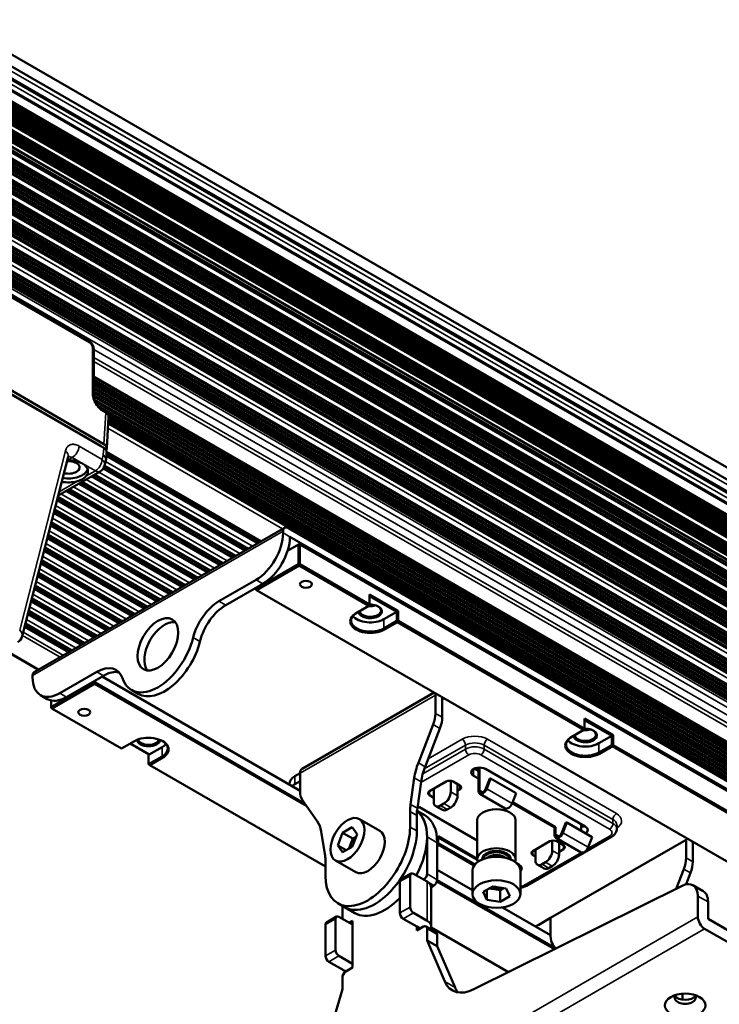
# Model space of a CAD drawing. Header units: millimetres. Extents: x 75 to 4764, y 75 to 3163.
# Tile 28 of 198: x 766 to 913, y 804 to 1010. Entities that reach past the tile are written whole.
import ezdxf

# ---------------------------------------------------------------- set-up
doc = ezdxf.new("R2010")
doc.units = ezdxf.units.MM
doc.header["$LTSCALE"] = 15
doc.layers.add('Visible (ISO)', color=7, linetype='Continuous', lineweight=50)
doc.layers.add('Visible Narrow (ISO)', color=7, linetype='Continuous', lineweight=35)

msp = doc.modelspace()

# ---------------------------------------------------------------- linework, layer by layer
at = {"layer": 'Visible (ISO)'}
for p, q in [((959.868, 889.953), (249.933, 1299.835)), ((250.748, 1296.836), (959.269, 887.771)), ((249.028, 1295.265), (957.549, 886.201)), ((250.748, 1294.06), (959.269, 884.995)), ((250.166, 1289.837), (958.687, 880.772)), ((958.79, 880.138), (250.269, 1289.203)), ((249.34, 1285.946), (955.649, 878.158)), ((957.441, 875.04), (249.271, 1283.902)), ((957.969, 875.274), (249.448, 1284.339)), ((958.324, 876.158), (249.803, 1285.223)), ((249.201, 1282.172), (956.002, 874.1)), ((956.44, 874.462), (249.227, 1282.772)), ((956.805, 874.673), (249.243, 1283.183)), ((957.076, 874.829), (249.255, 1283.49)), ((249.088, 1279.803), (959.404, 869.702)), ((249.358, 1280.928), (957.879, 871.863)), ((249.461, 1280.128), (957.982, 871.063)), ((248.831, 1275.49), (959.041, 865.45)), ((248.545, 1271.62), (958.63, 861.653)), ((248.191, 1267.548), (958.015, 857.731)), ((957.125, 853.682), (247.755, 1263.237)), ((956.151, 849.084), (247.141, 1258.431)), ((420.081, 1151.128), (780.769, 942.885)), ((784.045, 921.221), (416.085, 1133.663)), ((783.338, 920.813), (415.378, 1133.254)), ((416.085, 1132.818), (783.995, 920.404)), ((781.952, 940.809), (781.952, 931.396)), ((950.41, 838.097), (781.952, 935.356)), ((783.501, 928.633), (784.231, 928.211)), ((784.629, 920.365), (785.022, 926.856)), ((784.58, 919.548), (784.489, 918.049)), ((784.576, 919.491), (816.827, 900.871)), ((776.54, 918.545), (766.974, 881.057)), ((784.431, 917.675), (784.193, 916.745)), ((783.256, 915.508), (774.471, 910.436)), ((784.177, 916.685), (814.196, 899.353)), ((779.474, 913.325), (808.935, 896.315)), ((782.105, 914.843), (811.566, 897.834)), ((776.844, 911.806), (806.305, 894.797)), ((774.405, 910.177), (803.675, 893.278)), ((773.729, 907.53), (801.044, 891.759)), ((821.781, 903.732), (769.455, 873.521)), ((773.053, 904.882), (798.414, 890.241)), ((821.47, 902.637), (821.47, 903.045)), ((822.531, 903.657), (948.749, 830.785)), ((772.378, 902.235), (795.783, 888.722)), ((948.749, 829.152), (822.884, 901.82)), ((771.702, 899.588), (793.153, 887.203)), ((822.412, 898.935), (824.687, 900.248)), ((824.687, 900.248), (824.829, 900.33)), ((824.687, 896.084), (824.687, 900.248)), ((824.829, 900.33), (824.97, 900.248)), ((824.97, 900.248), (949.845, 828.152)), ((824.97, 896.084), (824.97, 900.248)), ((771.027, 896.94), (790.522, 885.685)), ((824.687, 896.084), (815.778, 890.94)), ((824.829, 895.839), (815.919, 890.695)), ((824.687, 896.084), (824.829, 896.003)), ((824.829, 896.003), (824.97, 896.084)), ((824.829, 895.839), (824.829, 896.003)), ((839.395, 887.429), (824.829, 895.839)), ((839.537, 887.674), (824.97, 896.084)), ((770.351, 894.293), (787.892, 884.166)), ((808.055, 888.359), (815.813, 892.839)), ((769.676, 891.646), (785.262, 882.647)), ((809.469, 887.543), (817.227, 892.022)), ((815.778, 891.185), (815.778, 890.94)), ((815.778, 890.777), (815.778, 890.94)), ((815.919, 890.695), (815.778, 890.777)), ((815.919, 890.695), (940.794, 818.599)), ((769, 888.998), (782.631, 881.129)), ((839.537, 887.674), (839.537, 889.765)), ((839.537, 889.765), (845.476, 886.335)), ((839.537, 889.438), (845.194, 886.172)), ((836.708, 885.878), (839.395, 887.429)), ((839.537, 887.511), (839.395, 887.429)), ((839.537, 887.674), (839.537, 887.511)), ((768.325, 886.351), (780.001, 879.61)), ((842.507, 884.621), (845.194, 886.172)), ((845.194, 886.172), (845.476, 886.335)), ((845.194, 886.172), (845.194, 884.245)), ((845.476, 886.335), (845.476, 884.245)), ((767.649, 883.704), (777.37, 878.091)), ((845.194, 884.245), (842.507, 882.694)), ((845.335, 884), (842.648, 882.449)), ((845.194, 884.245), (845.335, 884.163)), ((845.335, 884.163), (845.476, 884.245)), ((845.335, 884), (845.335, 884.163)), ((884.297, 861.506), (845.335, 884)), ((884.438, 861.751), (845.476, 884.245)), ((763.226, 878.197), (770.389, 874.061)), ((769.144, 872.835), (769.144, 872.426)), ((774.801, 869.16), (782.56, 873.64)), ((776.215, 868.344), (783.974, 872.823)), ((783.675, 872.651), (825.006, 848.789)), ((781.907, 871.385), (772.998, 866.241)), ((782.049, 871.14), (773.139, 865.996)), ((781.907, 871.63), (781.907, 871.385)), ((781.907, 871.385), (782.049, 871.304)), ((782.19, 871.385), (782.049, 871.304)), ((782.049, 871.304), (782.049, 871.14)), ((826.404, 845.532), (782.049, 871.14)), ((782.19, 871.794), (782.19, 871.385)), ((826.018, 846.081), (782.19, 871.385)), ((770.801, 868.764), (772.215, 867.948)), ((789.807, 869.84), (791.221, 869.024)), ((825.42, 853.338), (853.022, 869.274)), ((853.29, 868.752), (853.29, 864.946)), ((854.704, 868.303), (854.704, 867.936)), ((855.022, 868.119), (854.704, 867.936)), ((772.998, 867.646), (772.998, 866.241)), ((772.998, 866.241), (772.998, 866.078)), ((772.998, 866.078), (773.139, 865.996)), ((854.704, 867.936), (854.704, 864.13)), ((773.139, 865.996), (787.706, 857.587)), ((849.71, 854.621), (852.817, 862.633)), ((884.438, 861.751), (884.438, 863.841)), ((884.438, 863.841), (890.378, 860.412)), ((884.438, 863.514), (890.095, 860.248)), ((851.124, 853.804), (854.231, 861.817)), ((881.61, 859.954), (884.297, 861.506)), ((884.438, 861.587), (884.297, 861.506)), ((884.438, 861.751), (884.438, 861.587)), ((887.408, 858.697), (890.095, 860.248)), ((890.095, 860.248), (890.378, 860.412)), ((890.095, 860.248), (890.095, 858.321)), ((890.378, 860.412), (890.378, 858.321)), ((787.706, 857.587), (790.393, 859.138)), ((793.504, 856.329), (789.516, 858.632)), ((793.504, 856.329), (796.191, 857.88)), ((890.095, 858.321), (887.408, 856.77)), ((890.236, 858.076), (887.549, 856.525)), ((890.095, 858.321), (890.236, 858.24)), ((890.236, 858.24), (890.378, 858.321)), ((890.236, 858.076), (890.236, 858.24)), ((929.198, 835.582), (890.236, 858.076)), ((929.481, 835.745), (890.378, 858.321)), ((793.363, 854.321), (793.363, 856.411)), ((796.191, 855.954), (793.363, 854.321)), ((793.363, 854.321), (793.645, 854.157)), ((796.332, 855.709), (793.645, 854.157)), ((793.645, 854.157), (830.309, 832.99)), ((825.006, 852.422), (823.945, 851.81)), ((825.006, 852.422), (825.006, 848.616)), ((862.27, 851.32), (861.245, 851.912)), ((862.27, 852.953), (861.434, 853.435)), ((862.27, 853.629), (862.27, 848.748)), ((862.482, 848.87), (862.482, 853.637)), ((863.72, 853.341), (884.579, 841.297)), ((822.773, 850.078), (822.773, 850.177)), ((825.006, 850.789), (823.945, 850.177)), ((848.871, 851.474), (848.094, 845.937)), ((850.285, 850.657), (849.508, 845.121)), ((852.017, 848.666), (855.553, 850.708)), ((856.472, 850.863), (856.472, 848.544)), ((856.967, 850.708), (858.381, 849.891)), ((857.886, 850.177), (857.886, 847.727)), ((864.629, 851.356), (863.802, 849.224)), ((863.985, 849.208), (864.813, 851.34)), ((864.813, 851.34), (864.629, 851.356)), ((870.116, 848.278), (864.813, 851.34)), ((852.936, 847.319), (852.017, 847.85)), ((852.936, 848.952), (852.724, 849.075)), ((852.936, 849.197), (852.936, 846.503)), ((858.381, 849.075), (857.886, 848.789)), ((867.843, 845.091), (862.539, 848.153)), ((869.289, 846.146), (870.116, 848.278)), ((825.479, 846.849), (828.586, 842.425)), ((853.351, 845.587), (854.765, 844.771)), ((854.351, 845.686), (855.058, 846.094)), ((869.308, 846.195), (878.18, 841.073)), ((869.386, 846.395), (878.392, 841.195)), ((847.987, 841.195), (847.987, 844.457)), ((849.401, 840.379), (849.401, 843.641)), ((851.055, 843.652), (849.445, 844.581)), ((849.931, 845.38), (862.018, 838.402)), ((856.472, 845.278), (855.765, 844.87)), ((837.405, 842.872), (841.648, 840.422)), ((862.018, 834.459), (862.018, 842.624)), ((870.018, 834.459), (870.018, 842.624)), ((880.539, 842.171), (879.712, 840.038)), ((879.895, 840.022), (880.723, 842.154)), ((880.723, 842.154), (880.539, 842.171)), ((886.026, 839.092), (880.723, 842.154)), ((883.695, 840.438), (883.695, 841.808)), ((891.169, 841.653), (891.169, 840.836)), ((830.201, 835.607), (829.425, 840.247)), ((832.883, 837.374), (833.903, 840.005)), ((835.907, 841.161), (833.903, 840.005)), ((833.903, 840.005), (836.025, 838.78)), ((835.907, 841.161), (836.927, 839.709)), ((836.927, 839.709), (835.907, 837.079)), ((853.856, 839.277), (862.018, 834.564)), ((853.856, 837.766), (853.856, 839.277)), ((878.18, 841.073), (878.392, 841.195)), ((878.18, 839.562), (878.18, 841.073)), ((878.392, 839.685), (878.392, 841.195)), ((833.903, 835.922), (832.883, 837.374)), ((832.883, 837.374), (834.651, 836.354)), ((835.63, 837.762), (835.39, 837.143)), ((836.025, 838.78), (835.63, 837.762)), ((836.723, 839.183), (836.025, 838.78)), ((851.522, 831.428), (851.522, 839.154)), ((853.643, 830.203), (853.643, 837.929)), ((853.84, 837.56), (861.398, 833.196)), ((853.856, 839.032), (862.026, 834.315)), ((872.267, 828.927), (890.156, 839.256)), ((873.655, 836.174), (877.19, 838.215)), ((877.332, 822.212), (905.616, 838.542)), ((877.685, 838.371), (877.685, 836.296)), ((883.753, 835.905), (878.449, 838.967)), ((878.604, 838.215), (880.019, 837.399)), ((879.099, 837.929), (879.099, 835.48)), ((879.311, 837.807), (879.099, 837.684)), ((885.199, 836.96), (886.026, 839.092)), ((905.616, 838.542), (905.934, 838.725)), ((905.616, 838.542), (905.616, 834.736)), ((907.03, 837.725), (907.03, 833.919)), ((835.907, 837.079), (833.903, 835.922)), ((835.39, 837.143), (835.208, 836.675)), ((874.15, 835.072), (873.655, 835.357)), ((874.15, 836.46), (874.15, 834.255)), ((880.019, 836.582), (879.099, 836.051)), ((830.309, 834.251), (830.309, 830.989)), ((832.405, 834.212), (836.648, 831.762)), ((870.186, 833.686), (870.791, 833.337)), ((874.564, 833.34), (875.978, 832.523)), ((875.564, 833.439), (876.271, 833.847)), ((848.194, 831.478), (846.072, 830.253)), ((851.522, 829.795), (848.694, 831.428)), ((853.643, 832.255), (861.018, 827.997)), ((861.018, 827.192), (861.018, 832.091)), ((871.018, 827.192), (871.018, 832.091)), ((877.685, 833.03), (876.978, 832.622)), ((903.553, 828.323), (905.143, 832.423)), ((905.64, 829.241), (906.557, 831.606)), ((845.865, 823.263), (845.865, 829.795)), ((847.987, 831.02), (847.987, 824.488)), ((852.396, 828.667), (852.936, 828.979)), ((878.126, 815.67), (853.583, 829.84)), ((878.344, 815.871), (853.641, 830.133)), ((907.055, 829.059), (909.176, 827.835)), ((852.401, 828.57), (852.401, 820.406)), ((904.799, 828.943), (861.325, 807.31)), ((865.252, 828.791), (863.248, 827.635)), ((863.995, 826.025), (863.248, 827.635)), ((863.995, 826.025), (863.995, 828.066)), ((864.553, 828.388), (865.049, 828.311)), ((865.049, 828.311), (865.705, 828.21)), ((865.252, 828.791), (868.04, 828.36)), ((865.705, 828.21), (866.784, 828.043)), ((867.482, 828.446), (866.784, 828.043)), ((866.784, 825.593), (866.784, 828.043)), ((868.04, 828.36), (868.787, 826.75)), ((834.312, 824.45), (832.898, 825.267)), ((866.784, 825.593), (863.995, 826.025)), ((868.787, 826.75), (866.784, 825.593)), ((908.091, 822.416), (908.091, 826.771)), ((910.212, 822.008), (910.212, 825.546)), ((833.844, 824.72), (833.844, 822.039)), ((836.433, 823.226), (834.312, 824.45)), ((848.694, 823.263), (851.522, 821.63)), ((867.256, 824.396), (877.332, 818.578)), ((830.309, 814.282), (830.309, 820.814)), ((832.637, 822.496), (830.516, 821.272)), ((832.43, 822.039), (832.43, 815.507)), ((835.966, 820.814), (833.137, 822.447)), ((835.259, 821.222), (835.966, 821.63)), ((835.966, 821.63), (835.966, 820.814)), ((835.966, 820.814), (835.966, 812.649)), ((849.401, 820.406), (846.572, 822.039)), ((874.857, 820.783), (877.332, 822.212)), ((877.332, 822.212), (877.332, 818.406)), ((952.638, 797.513), (910.212, 822.008)), ((850.815, 820.406), (849.401, 819.589)), ((849.401, 819.589), (849.401, 820.406)), ((849.401, 820.406), (850.108, 819.997)), ((853.436, 819.23), (851.315, 820.455)), ((851.522, 817.517), (851.522, 819.997)), ((852.387, 820.242), (868.555, 810.908)), ((853.643, 816.292), (853.643, 818.773)), ((953.346, 794.655), (909.505, 819.966)), ((855.247, 808.914), (851.522, 817.517)), ((853.643, 816.292), (851.522, 817.517)), ((877.805, 816.639), (878.392, 815.803)), ((857.369, 807.689), (853.643, 816.292)), ((833.844, 811.424), (831.016, 813.057)), ((835.966, 812.649), (833.137, 814.282)), ((835.966, 812.649), (835.966, 811.832)), ((835.966, 811.832), (834.552, 811.016)), ((833.844, 809.791), (833.844, 807.311)), ((833.844, 807.311), (830.119, 794.407)), ((904.858, 805.137), (904.858, 806.373))]:
    msp.add_line(p, q, dxfattribs=at)
for centre, start, end in [((782.493, 918.17), 345.68471, 356.53871), ((782.256, 917.24), 300, 345.68471), ((765.036, 881.551), 300, 345.68471)]:
    msp.add_arc(centre, 2, start, end, dxfattribs=at)
for centre, major_axis, ratio, start_param, end_param in [((780.952, 940.809), (1, 0), 0.5363736, 6.2831804, 6.283193), ((782.579, 919.588), (2.002, 0), 0.5766475, 6.2483212, 7.0679745), ((782.628, 920.405), (2.002, 0), 0.5766475, 5.8867242, 7.0679745), ((776.71, 916.322), (2.25, 0), 0.5773503, 4.2358472, 8.0379703), ((776.71, 915.506), (-4, 0), 0.5773503, 3.9270858, 4.7829431), ((776.71, 916.322), (3.983, 0), 0.5773503, 4.3818568, 6.1172429), ((776.71, 915.506), (4, 0), 0.5773503, 5.8173635, 7.0686784), ((776.71, 916.322), (3.982, 0), 0.5773503, 0.0799839, 0.0799997), ((776.71, 915.506), (4, 0), 0.5773503, 4.3299764, 5.1782108), ((822.531, 902.433), (-0.75, 1.299), 0.5773503, 5.4977871, 7.0685835), ((815.813, 899.371), (4, 6.928), 0.5773503, 3.9269908, 5.4977871), ((817.227, 898.554), (-4, -6.928), 0.5773503, 0.7853982, 2.3561945), ((808.055, 881.827), (4, 6.928), 0.5773503, 0.7853982, 2.0349059), ((809.469, 881.011), (-4, -6.928), 0.5773503, 3.9269908, 5.1764986), ((839.678, 886.254), (-2.45, 0), 0.5773503, 0.0520138, 4.7701441), ((839.678, 886.417), (-2.25, 0), 0.5773503, 0.0908999, 3.8834791), ((839.678, 888.654), (2.25, 0), 0.5773503, 4.5429942, 5.2204026), ((839.678, 888.654), (2.25, 0), 0.5773503, 4.5429942, 5.2204026), ((839.678, 884.163), (-4.2, 0), 0.5773503, 5.4977871, 8.6393798), ((839.678, 884.327), (-4, 0), 0.5773503, 5.4977871, 8.6393798), ((839.678, 886.254), (4, 0), 0.5773503, 3.5719471, 5.4977871), ((796.721, 878.55), (-3, -5.196), 0.5773503, 3.3795338, 6.0452442), ((795.307, 879.367), (-5.5, -9.526), 0.5773503, 5.8190757, 8.3180912), ((796.721, 878.55), (-5.5, -9.526), 0.5773503, 0, 2.0349059), ((782.56, 867.108), (4, 6.928), 0.5773503, 5.8190757, 7.0685835), ((770.205, 872.222), (-0.75, 1.299), 0.5773503, 0, 0.7853982), ((774.801, 875.692), (-4, -6.928), 0.5773503, 5.4977871, 7.0685835), ((783.974, 866.291), (4, 6.928), 0.5773503, 0.1777106, 0.7853982), ((776.215, 874.876), (-4, -6.928), 0.5773503, 0, 0.7853982), ((854.704, 867.936), (-1, 1.732), 0.5773503, 0.5584551, 0.7853982), ((849.754, 862.905), (2.5, 4.33), 0.5773503, 4.9745088, 5.4977871), ((851.169, 862.089), (-2.5, -4.33), 0.5773503, 1.8329162, 2.3561945), ((793.363, 857.423), (4.2, 0), 0.5773503, 5.4977871, 8.6393798), ((884.579, 858.24), (-4.2, 0), 0.5773503, 5.4977871, 8.6393798), ((884.579, 858.403), (-4, 0), 0.5773503, 5.4977871, 8.6393798), ((884.579, 860.33), (-2.45, 0), 0.5773503, 0.0520138, 4.7701441), ((884.579, 860.493), (-2.25, 0), 0.5773503, 0.0908999, 3.8834791), ((884.579, 862.73), (2.25, 0), 0.5773503, 4.5429942, 5.2204026), ((884.579, 862.73), (2.25, 0), 0.5773503, 4.5429942, 5.2204026), ((793.363, 859.513), (-2.45, 0), 0.5773503, 0.0829422, 3.0586504), ((793.363, 859.677), (-2.25, 0), 0.5773503, 0.151894, 2.9896986), ((793.363, 857.587), (4, 0), 0.5773503, 5.4977871, 7.0438859), ((793.363, 859.513), (4, 0), 0.5773503, 5.4977871, 5.8528308), ((884.579, 860.33), (4, 0), 0.5773503, 3.5719471, 5.4977871), ((855.835, 854.077), (5, 8.66), 0.5773503, 1.8329162, 2.1816616), ((857.249, 853.26), (-5, -8.66), 0.5773503, 4.9745088, 5.3232542), ((862.482, 852.626), (-1.75, 0), 0.5773503, 3.9269908, 7.0685835), ((826.773, 850.177), (-4, 0), 0.5773503, 5.4977871, 6.2831853), ((826.42, 851.606), (-1, 1.732), 0.5773503, 0, 0.7853982), ((862.482, 852.014), (-2, 0), 0.5773503, 4.8186549, 4.9741884), ((826.773, 848.544), (-4, 0), 0.5773503, 5.4977871, 5.7375785), ((856.26, 850.299), (1, 0), 0.5773503, 0.7853982, 2.3561945), ((857.674, 849.483), (1, 0), 0.5773503, 5.4977871, 7.0685835), ((828.541, 850.658), (-2.5, -4.33), 0.5773503, 5.4977871, 6.0210655), ((852.724, 848.258), (-1, 0), 0.5773503, 5.4977871, 7.0685835), ((855.058, 847.727), (1, 1.732), 0.5773503, 3.9269908, 5.4977871), ((856.472, 846.911), (-1, -1.732), 0.5773503, 0.7853982, 2.3561945), ((863.189, 849.279), (-0.65, -1.126), 0.5773503, 5.4977871, 8.115781), ((863.189, 849.279), (-0.5, -0.866), 0.5773503, 5.4977871, 8.115781), ((855.058, 848.54), (5, 8.66), 0.5773503, 2.1816616, 2.3561945), ((848.694, 844.665), (1.75, 0), 0.5773503, 0.7853982, 1.0481823), ((854.351, 847.319), (-1, -1.732), 0.5773503, 5.4977871, 7.0685835), ((868.493, 846.217), (-0.65, -1.126), 0.5773503, 0, 1.8325957), ((842.683, 834.051), (6.25, 10.825), 0.5773503, 4.7711297, 6.1982768), ((856.472, 847.723), (-5, -8.66), 0.5773503, 5.3232542, 5.4977871), ((842.683, 834.051), (6.25, 10.825), 0.5773503, 5.4977871, 6.1982768), ((844.805, 832.826), (6.25, 10.825), 0.5773503, 5.4977871, 6.2831853), ((855.765, 846.503), (-1, -1.732), 0.5773503, 0, 0.7853982), ((866.018, 842.624), (-4, 0), 0.5773503, 3.1415927, 6.2831853), ((822.461, 834.808), (5, 8.66), 0.5773503, 5.6723201, 6.0210655), ((883.342, 842.216), (-1.75, 0), 0.5773503, 1.7742271, 2.2128469), ((839.148, 836.092), (-6.25, -10.825), 0.5773503, 5.4977871, 8.6393798), ((840.562, 835.276), (-6.25, -10.825), 0.5773503, 0, 2.3561945), ((840.562, 835.276), (-6.25, -10.825), 0.5773503, 0, 2.3561945), ((839.148, 836.092), (2.5, 4.33), 0.5773503, 3.1415927, 6.2831853), ((879.099, 840.093), (-0.65, -1.126), 0.5773503, 5.4977871, 8.115781), ((879.099, 840.093), (-0.5, -0.866), 0.5773503, 5.4977871, 8.115781), ((883.342, 840.583), (1.75, 0), 0.5773503, 5.5391318, 7.0685835), ((837.026, 837.317), (1.25, 2.165), 0.5773503, 0.9674083, 1.6963511), ((837.451, 837.072), (-1.25, -2.165), 0.5773503, 4.7562423, 5.0421884), ((852.936, 837.235), (0.65, 1.126), 0.5773503, 4.8046272, 5.4977871), ((877.897, 837.807), (1, 0), 0.5773503, 0.7853982, 2.3561945), ((879.311, 836.99), (1, 0), 0.5773503, 5.4977871, 7.0685835), ((905.616, 838.542), (-1, 1.732), 0.5773503, 3.9269908, 4.1539339), ((823.238, 830.169), (-5, -8.66), 0.5773503, 2.3561945, 2.5307274), ((837.026, 837.317), (1.25, 2.165), 0.5773503, 1.9688404, 2.1548365), ((866.018, 834.459), (-4, 0), 0.5773503, 2.9009325, 6.5238454), ((866.018, 834.459), (-3, 0), 0.5773503, 3.108263, 6.3165149), ((866.018, 834.288), (-3, 0), 0.5773503, 3.2087392, 6.2160387), ((866.018, 834.185), (3, 0), 0.5773503, 0.1311031, 3.0104895), ((866.018, 833.932), (2.463, 0), 0.5773503, 0.5927772, 2.5488154), ((866.018, 834.749), (2.463, 0), 0.5773503, 0.6241277, 2.5174649), ((874.362, 835.766), (-1, 0), 0.5773503, 5.4977871, 7.0685835), ((876.271, 835.48), (1, 1.732), 0.5773503, 3.9269908, 5.4977871), ((877.685, 834.663), (-1, -1.732), 0.5773503, 0.7853982, 2.3561945), ((884.403, 837.031), (-0.65, -1.126), 0.5773503, 0, 1.8325957), ((866.018, 832.091), (-5, 0), 0.5773503, 3.1415927, 6.2831853), ((866.018, 835.002), (-3, 0), 0.5773503, 0.1573132, 0.2077303), ((866.018, 835.002), (3, 0), 0.5773503, 6.0754551, 6.1258722), ((869.553, 834.255), (-1.75, 0), 0.5773503, 2.1269384, 2.2128469), ((869.553, 832.622), (1.75, 0), 0.5773503, 5.70387, 7.0685835), ((875.564, 835.072), (-1, -1.732), 0.5773503, 5.4977871, 7.0685835), ((902.08, 832.695), (2.5, 4.33), 0.5773503, 4.9745088, 5.4977871), ((903.494, 831.878), (-2.5, -4.33), 0.5773503, 1.8329162, 2.3561945), ((848.694, 830.612), (-0.5, 0.866), 0.5773503, 5.4977871, 7.0685835), ((850.815, 831.02), (0.5, 0.866), 0.5773503, 3.9269908, 5.4977871), ((876.978, 834.255), (-1, -1.732), 0.5773503, 0, 0.7853982), ((846.572, 829.387), (-0.5, 0.866), 0.5773503, 0, 0.7853982), ((849.401, 828.57), (3, 0), 0.5773503, 0, 0.7853982), ((852.936, 829.795), (-0.5, -0.866), 0.5773503, 0.7853982, 2.3561945), ((904.555, 824.729), (2.5, 4.33), 0.5773503, 5.4977871, 6.9996322), ((866.018, 829.642), (-2.5, 0), 0.5773503, 0.9867561, 1.1727523), ((866.018, 830.132), (2.5, 0), 0.5773503, 4.3825896, 4.6685357), ((866.018, 829.642), (-2.5, 0), 0.5773503, 1.4452416, 2.1741843), ((906.676, 823.505), (2.5, 4.33), 0.5773503, 5.4977871, 6.2831853), ((842.683, 834.051), (-6.25, -10.825), 0.5773503, 0, 1.1536661), ((846.572, 822.855), (-0.5, 0.866), 0.5773503, 0.7853982, 2.3561945), ((848.694, 824.08), (0.5, -0.866), 0.5773503, 3.9269908, 5.4977871), ((831.016, 820.406), (-0.5, 0.866), 0.5773503, 0, 0.7853982), ((833.137, 821.63), (-0.5, 0.866), 0.5773503, 5.4977871, 7.0685835), ((849.401, 820.406), (3, 0), 0.5773503, 5.9886698, 7.0685835), ((872.028, 822.416), (4, 0), 0.5773503, 5.2579957, 5.4977871), ((909.505, 821.599), (1, -1.732), 0.5773503, 3.9269908, 5.4977871), ((850.815, 819.589), (0.5, 0.866), 0.5773503, 5.4977871, 7.0685835), ((852.936, 818.364), (0.5, 0.866), 0.5773503, 5.4977871, 6.2831853), ((880.867, 820.447), (-2.5, -4.33), 0.5773503, 5.4977871, 6.0210655), ((833.137, 815.098), (0.5, -0.866), 0.5773503, 3.9269908, 5.4977871), ((831.016, 813.874), (-0.5, 0.866), 0.5773503, 0.7853982, 2.3561945), ((835.966, 812.649), (3, 0), 0.5773503, 3.9269908, 4.2668277), ((834.552, 810.199), (-0.5, -0.866), 0.5773503, 3.9269908, 5.4977871), ((861.813, 815.737), (-5, -8.66), 0.5773503, 5.8782935, 6.9996322), ((863.934, 814.512), (-5, -8.66), 0.5773503, 5.8782935, 6.0694292), ((905.439, 805.576), (2.25, 0), 0.5773503, 2.737878, 6.6869), ((905.439, 806.392), (-2.25, 0), 0.5773503, 0.3196873, 2.8219054)]:
    msp.add_ellipse(centre, major_axis=major_axis, ratio=ratio, start_param=start_param, end_param=end_param, dxfattribs=at)
for centre, major_axis in [((826.243, 891.92), (-1.25, 0)), ((795.307, 879.367), (3, 5.196)), ((779.928, 865.18), (1.25, 0)), ((834.905, 838.542), (2.5, 4.33)), ((866.018, 827.192), (-5, 0)), ((905.439, 803.943), (-4.25, 0))]:
    msp.add_ellipse(centre, major_axis=major_axis, ratio=0.5773503, dxfattribs=at)
for points, knots in [([(780.769, 942.885), (780.954, 942.779), (781.125, 942.638), (781.423, 942.315), (781.554, 942.128), (781.761, 941.737), (781.841, 941.528), (781.931, 941.15), (781.952, 940.978), (781.952, 940.809)], [0, 0, 0, 0, 0.06739792, 0.06739792, 0.13442919, 0.13442919, 0.20031096, 0.20031096, 0.25337973, 0.25337973, 0.25337973, 0.25337973]), ([(781.952, 931.396), (781.952, 931.258), (781.967, 931.1), (782.03, 930.763), (782.081, 930.578), (782.218, 930.202), (782.309, 930.005), (782.519, 929.629), (782.643, 929.446), (782.903, 929.122), (783.044, 928.978), (783.291, 928.768), (783.401, 928.691), (783.501, 928.633)], [0, 0, 0, 0, 0.05711333, 0.05711333, 0.11719174, 0.11719174, 0.18093134, 0.18093134, 0.24645193, 0.24645193, 0.31166903, 0.31166903, 0.36369063, 0.36369063, 0.36369063, 0.36369063]), ([(784.231, 928.211), (784.415, 928.105), (784.582, 927.967), (784.832, 927.655), (784.925, 927.479), (785.015, 927.153), (785.031, 927.003), (785.022, 926.856)], [0, 0, 0, 0, 0.06726719, 0.06726719, 0.12851125, 0.12851125, 0.17520322, 0.17520322, 0.17520322, 0.17520322]), ([(776.564, 918.617), (776.564, 918.617), (776.564, 918.616), (776.56, 918.607), (776.55, 918.585), (776.54, 918.544)], [0.115796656, 0.115796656, 0.115796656, 0.115796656, 0.126835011, 0.126835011, 0.172033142, 0.172033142, 0.172033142, 0.172033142]), ([(780.284, 914.469), (780.089, 914.244), (779.827, 914.048), (779.539, 913.881), (779.25, 913.715), (778.895, 913.555), (778.507, 913.443)], [-0.12241371, -0.12241371, -0.12241371, -0.12241371, 0, 0, 0, 0.12241371, 0.12241371, 0.12241371, 0.12241371]), ([(890.156, 839.256), (890.26, 839.316), (890.361, 839.383), (890.553, 839.535), (890.644, 839.62), (890.812, 839.811), (890.889, 839.917), (891.02, 840.15), (891.075, 840.278), (891.149, 840.549), (891.169, 840.692), (891.169, 840.836)], [0, 0, 0, 0, 0.15707963, 0.15707963, 0.31415927, 0.31415927, 0.4712389, 0.4712389, 0.62831853, 0.62831853, 0.78539816, 0.78539816, 0.78539816, 0.78539816]), ([(871.018, 828.527), (871.218, 828.552), (871.415, 828.592), (871.836, 828.716), (872.058, 828.807), (872.267, 828.927)], [5.70853326, 5.70853326, 5.70853326, 5.70853326, 5.96902604, 5.96902604, 6.28318531, 6.28318531, 6.28318531, 6.28318531])]:
    msp.add_open_spline(points, degree=3, knots=knots, dxfattribs=at)
for points in [[(783.338, 920.813), (783.4, 920.777), (783.454, 920.736), (783.498, 920.692)], [(776.351, 917.805), (776.377, 917.807), (776.403, 917.808), (776.428, 917.81)]]:
    msp.add_open_spline(points, degree=3, dxfattribs=at)
at = {"layer": 'Visible Narrow (ISO)'}
for p, q in [((250.498, 1295.995), (959.019, 886.93)), ((249.278, 1295.29), (957.799, 886.225)), ((957.862, 883.376), (249.457, 1292.374)), ((958.104, 883.626), (249.583, 1292.691)), ((250.498, 1293.219), (959.019, 884.154)), ((957.211, 879.139), (249.389, 1287.8)), ((249.394, 1287.994), (957.328, 879.269)), ((249.398, 1288.197), (957.505, 879.371)), ((957.622, 879.376), (249.4, 1288.269)), ((957.918, 879.547), (249.407, 1288.606)), ((249.514, 1288.742), (958.035, 879.677)), ((249.691, 1288.844), (958.212, 879.779)), ((958.329, 879.785), (249.808, 1288.849)), ((958.625, 879.955), (250.104, 1289.02)), ((250.269, 1289.608), (958.79, 880.544)), ((249.353, 1286.385), (955.914, 878.452)), ((249.359, 1286.587), (956.091, 878.554)), ((956.208, 878.56), (249.361, 1286.658)), ((956.504, 878.731), (249.37, 1286.995)), ((249.375, 1287.189), (956.621, 878.86)), ((249.38, 1287.391), (956.798, 878.963)), ((956.915, 878.968), (249.381, 1287.463)), ((249.282, 1284.197), (957.683, 875.201)), ((957.745, 875.196), (249.283, 1284.226)), ((249.187, 1281.854), (955.861, 873.855)), ((249.216, 1282.52), (956.198, 874.344)), ((249.461, 1280.699), (957.982, 871.634)), ((248.973, 1277.743), (958.048, 868.358)), ((248.981, 1277.883), (958.172, 868.431)), ((248.989, 1278.016), (958.403, 868.436)), ((248.997, 1278.157), (958.528, 868.509)), ((249.018, 1278.521), (958.745, 868.76)), ((249.027, 1278.672), (958.89, 868.832)), ((249.028, 1278.691), (958.95, 868.817)), ((248.832, 1275.504), (956.051, 867.191)), ((248.84, 1275.634), (956.278, 867.194)), ((248.85, 1275.773), (956.403, 867.267)), ((248.875, 1276.157), (956.633, 867.532)), ((248.884, 1276.295), (956.757, 867.604)), ((248.892, 1276.43), (956.989, 867.61)), ((248.901, 1276.57), (957.114, 867.683)), ((248.925, 1276.948), (957.34, 867.944)), ((248.933, 1277.088), (957.464, 868.017)), ((248.942, 1277.222), (957.696, 868.023)), ((248.95, 1277.362), (957.821, 868.096)), ((248.686, 1273.447), (957.685, 864.106)), ((248.697, 1273.586), (957.81, 864.179)), ((248.706, 1273.718), (958.04, 864.184)), ((248.717, 1273.858), (958.165, 864.257)), ((248.743, 1274.219), (958.382, 864.508)), ((248.753, 1274.368), (958.527, 864.58)), ((248.755, 1274.387), (958.587, 864.566)), ((248.566, 1271.874), (956.27, 863.28)), ((248.577, 1272.011), (956.394, 863.353)), ((248.587, 1272.144), (956.626, 863.358)), ((248.598, 1272.283), (956.751, 863.431)), ((248.627, 1272.658), (956.977, 863.692)), ((248.638, 1272.797), (957.102, 863.766)), ((248.648, 1272.931), (957.333, 863.771)), ((248.658, 1273.07), (957.458, 863.844)), ((248.343, 1269.218), (957.047, 860.047)), ((248.376, 1269.592), (957.274, 860.309)), ((248.388, 1269.73), (957.399, 860.382)), ((248.399, 1269.861), (957.629, 860.387)), ((248.411, 1270), (957.754, 860.46)), ((248.442, 1270.359), (957.971, 860.711)), ((248.454, 1270.507), (958.116, 860.783)), ((248.456, 1270.526), (958.176, 860.769)), ((248.201, 1267.652), (955.629, 859.218)), ((248.236, 1268.03), (955.859, 859.483)), ((248.248, 1268.167), (955.983, 859.555)), ((248.26, 1268.299), (956.215, 859.561)), ((248.273, 1268.437), (956.34, 859.634)), ((248.307, 1268.809), (956.566, 859.895)), ((248.319, 1268.947), (956.691, 859.969)), ((248.331, 1269.08), (956.923, 859.974)), ((247.957, 1265.163), (956.433, 856.125)), ((247.995, 1265.535), (956.659, 856.387)), ((248.009, 1265.672), (956.784, 856.46)), ((248.022, 1265.802), (957.015, 856.465)), ((248.035, 1265.94), (957.14, 856.538)), ((248.071, 1266.296), (957.357, 856.789)), ((248.085, 1266.443), (957.502, 856.86)), ((248.087, 1266.462), (957.561, 856.846)), ((247.767, 1263.346), (954.663, 855.22)), ((247.781, 1263.473), (954.89, 855.223)), ((247.795, 1263.609), (955.014, 855.296)), ((247.835, 1263.984), (955.245, 855.561)), ((247.85, 1264.12), (955.369, 855.633)), ((247.863, 1264.251), (955.601, 855.639)), ((247.878, 1264.388), (955.726, 855.712)), ((247.916, 1264.757), (955.951, 855.973)), ((247.93, 1264.895), (956.076, 856.046)), ((247.943, 1265.026), (956.308, 856.052)), ((955.54, 852.206), (247.504, 1260.991)), ((955.771, 852.21), (247.519, 1261.12)), ((955.833, 852.23), (247.525, 1261.172)), ((956.878, 852.843), (247.654, 1262.313)), ((953.774, 851.044), (247.226, 1258.97)), ((954.001, 851.306), (247.281, 1259.331)), ((954.126, 851.379), (247.301, 1259.465)), ((954.357, 851.384), (247.319, 1259.592)), ((954.481, 851.457), (247.339, 1259.726)), ((954.708, 851.719), (247.389, 1260.09)), ((954.833, 851.792), (247.407, 1260.225)), ((955.064, 851.797), (247.424, 1260.353)), ((955.189, 851.87), (247.441, 1260.488)), ((955.415, 852.132), (247.487, 1260.855)), ((955.904, 848.244), (246.988, 1257.537)), ((953.294, 850.893), (247.164, 1258.577)), ((953.419, 850.966), (247.186, 1258.71)), ((953.65, 850.971), (247.206, 1258.836)), ((953.152, 846.78), (246.451, 1254.794)), ((953.383, 846.785), (246.477, 1254.918)), ((953.508, 846.858), (246.503, 1255.048)), ((953.735, 847.12), (246.575, 1255.399)), ((953.86, 847.194), (246.601, 1255.529)), ((954.09, 847.198), (246.626, 1255.653)), ((954.215, 847.271), (246.652, 1255.783)), ((954.442, 847.534), (246.722, 1256.136)), ((954.567, 847.607), (246.748, 1256.266)), ((954.797, 847.611), (246.772, 1256.39)), ((954.86, 847.631), (246.782, 1256.44)), ((246.087, 1253.073), (951.825, 845.615)), ((246.18, 1253.504), (952.033, 845.98)), ((952.094, 846.032), (246.197, 1253.582)), ((952.321, 846.294), (246.271, 1253.932)), ((952.445, 846.367), (246.299, 1254.061)), ((952.676, 846.372), (246.324, 1254.184)), ((952.801, 846.445), (246.352, 1254.314)), ((953.028, 846.707), (246.425, 1254.665)), ((245.868, 1252.075), (951.825, 844.491)), ((420.288, 1150.642), (780.976, 942.398)), ((781.659, 941.189), (781.659, 931.776)), ((781.948, 940.937), (951.118, 843.266)), ((781.952, 939.289), (949.693, 842.443)), ((781.952, 938.472), (949.339, 841.831)), ((781.952, 935.264), (950.484, 837.961)), ((781.952, 935.119), (950.483, 837.817)), ((781.952, 934.725), (950.37, 837.489)), ((781.952, 934.58), (950.369, 837.345)), ((781.952, 934.442), (950.48, 837.143)), ((781.952, 934.297), (950.479, 836.998)), ((781.952, 933.904), (950.366, 836.67)), ((781.952, 933.759), (950.365, 836.525)), ((781.952, 933.624), (950.476, 836.327)), ((781.952, 933.48), (950.475, 836.183)), ((781.952, 933.082), (950.361, 835.851)), ((781.952, 932.937), (950.361, 835.706)), ((781.952, 932.803), (950.471, 835.508)), ((781.952, 932.658), (950.471, 835.364)), ((781.952, 932.26), (950.357, 835.032)), ((781.952, 932.116), (950.356, 834.887)), ((781.952, 931.981), (950.467, 834.689)), ((781.952, 931.837), (950.467, 834.545)), ((781.663, 931.606), (781.663, 931.605)), ((781.674, 931.455), (781.675, 931.454)), ((781.691, 931.31), (781.692, 931.31)), ((781.717, 931.151), (781.717, 931.151)), ((781.952, 931.439), (950.353, 834.213)), ((781.955, 931.293), (950.352, 834.068)), ((781.966, 931.152), (950.463, 833.87)), ((781.987, 930.995), (950.463, 833.726)), ((782.101, 930.531), (950.348, 833.394)), ((782.164, 930.35), (950.348, 833.249)), ((782.236, 930.175), (950.459, 833.051)), ((782.329, 929.976), (950.458, 832.907)), ((782.32, 929.584), (782.32, 929.583)), ((782.465, 929.356), (782.465, 929.356)), ((782.637, 929.117), (782.638, 929.117)), ((782.719, 929.353), (950.344, 832.575)), ((782.872, 928.837), (782.872, 928.836)), ((782.962, 929.069), (950.343, 832.431)), ((783.707, 928.146), (784.438, 927.724)), ((784.045, 921.221), (784.438, 927.724)), ((784.411, 928.093), (950.455, 832.228)), ((784.754, 927.75), (950.454, 832.083)), ((784.969, 925.983), (950.445, 830.445)), ((784.978, 926.123), (950.446, 830.59)), ((784.986, 926.257), (950.335, 830.792)), ((784.994, 927.22), (950.34, 831.757)), ((784.994, 926.397), (950.336, 830.937)), ((785.017, 926.777), (950.45, 831.264)), ((785.018, 927.06), (950.339, 831.612)), ((785.024, 926.918), (950.451, 831.409)), ((821.322, 903.467), (784.88, 924.507)), ((784.937, 925.45), (950.389, 829.926)), ((784.938, 925.469), (950.347, 829.97)), ((784.947, 925.619), (950.336, 830.132)), ((776.015, 919.798), (766.449, 882.31)), ((783.669, 917.999), (778.848, 920.782)), ((783.338, 920.813), (783.338, 920.784)), ((783.995, 920.404), (783.906, 918.929)), ((784.577, 919.659), (816.973, 900.956)), ((776.428, 917.81), (777.434, 918.39)), ((777.434, 918.39), (779.555, 917.148)), ((783.906, 918.929), (783.669, 917.999)), ((815.047, 899.844), (784.396, 917.54)), ((816.1, 900.452), (784.527, 918.68)), ((816.148, 900.48), (784.531, 918.734)), ((816.268, 900.549), (784.539, 918.867)), ((816.393, 900.621), (784.547, 919.008)), ((816.734, 900.818), (784.57, 919.388)), ((779.555, 917.148), (782.256, 915.607)), ((782.256, 915.607), (780.284, 914.469)), ((813.469, 898.933), (783.851, 916.033)), ((813.518, 898.961), (783.88, 916.073)), ((813.637, 899.03), (783.947, 916.172)), ((813.763, 899.103), (784.01, 916.28)), ((814.103, 899.299), (784.148, 916.594)), ((778.507, 913.443), (774.673, 911.229)), ((809.786, 896.807), (780.325, 913.816)), ((810.839, 897.414), (781.378, 914.424)), ((810.887, 897.442), (781.426, 914.452)), ((811.007, 897.511), (781.546, 914.521)), ((811.132, 897.584), (781.671, 914.593)), ((811.473, 897.78), (782.012, 914.79)), ((812.417, 898.325), (782.956, 915.335)), ((805.578, 894.377), (776.117, 911.386)), ((805.626, 894.405), (776.165, 911.414)), ((805.746, 894.474), (776.285, 911.483)), ((805.872, 894.546), (776.411, 911.556)), ((806.212, 894.743), (776.751, 911.752)), ((807.156, 895.288), (777.695, 912.297)), ((808.208, 895.896), (778.747, 912.905)), ((808.257, 895.924), (778.796, 912.933)), ((808.376, 895.993), (778.915, 913.002)), ((808.502, 896.065), (779.041, 913.075)), ((808.843, 896.262), (779.381, 913.271)), ((802.947, 892.858), (774.218, 909.445)), ((802.996, 892.886), (774.23, 909.494)), ((803.115, 892.955), (774.261, 909.614)), ((803.241, 893.028), (774.293, 909.741)), ((803.582, 893.224), (774.381, 910.084)), ((804.525, 893.769), (775.064, 910.779)), ((800.951, 891.706), (773.705, 907.436)), ((801.895, 892.251), (773.947, 908.386)), ((799.264, 890.732), (773.272, 905.739)), ((800.317, 891.34), (773.542, 906.798)), ((800.366, 891.368), (773.555, 906.847)), ((800.485, 891.437), (773.585, 906.967)), ((800.611, 891.509), (773.618, 907.094)), ((821.47, 903.045), (769.144, 872.835)), ((796.634, 889.213), (772.596, 903.091)), ((797.687, 889.821), (772.867, 904.151)), ((797.735, 889.849), (772.879, 904.199)), ((797.855, 889.918), (772.91, 904.32)), ((797.98, 889.99), (772.942, 904.446)), ((798.321, 890.187), (773.03, 904.789)), ((795.056, 888.302), (772.191, 901.503)), ((795.105, 888.33), (772.204, 901.552)), ((795.224, 888.399), (772.234, 901.672)), ((795.35, 888.472), (772.267, 901.799)), ((795.69, 888.668), (772.354, 902.142)), ((821.47, 902.637), (822.884, 901.82)), ((792.594, 886.88), (771.559, 899.025)), ((792.719, 886.953), (771.591, 899.152)), ((793.06, 887.15), (771.678, 899.494)), ((794.004, 887.694), (771.921, 900.444)), ((791.373, 886.176), (771.245, 897.797)), ((792.426, 886.783), (771.516, 898.856)), ((792.474, 886.812), (771.528, 898.905)), ((788.743, 884.657), (770.57, 895.149)), ((789.795, 885.265), (770.84, 896.209)), ((789.844, 885.293), (770.853, 896.257)), ((789.963, 885.362), (770.883, 896.378)), ((790.089, 885.434), (770.915, 896.504)), ((790.43, 885.631), (771.003, 896.847)), ((787.165, 883.746), (770.164, 893.561)), ((787.213, 883.774), (770.177, 893.61)), ((787.333, 883.843), (770.208, 893.73)), ((787.459, 883.916), (770.24, 893.857)), ((787.799, 884.112), (770.327, 894.2)), ((815.813, 892.839), (817.227, 892.022)), ((784.534, 882.227), (769.489, 890.914)), ((784.583, 882.255), (769.501, 890.963)), ((784.702, 882.324), (769.532, 891.083)), ((784.828, 882.397), (769.564, 891.21)), ((785.169, 882.594), (769.652, 891.552)), ((786.112, 883.138), (769.894, 892.502)), ((782.538, 881.075), (768.976, 888.905)), ((783.482, 881.62), (769.219, 889.855)), ((780.851, 880.101), (768.543, 887.207)), ((781.904, 880.709), (768.813, 888.267)), ((781.953, 880.737), (768.826, 888.315)), ((782.072, 880.806), (768.857, 888.436)), ((782.198, 880.878), (768.889, 888.562)), ((809.469, 887.543), (808.055, 888.359)), ((778.221, 878.582), (767.868, 884.56)), ((779.274, 879.19), (768.138, 885.619)), ((779.322, 879.218), (768.15, 885.668)), ((779.442, 879.287), (768.181, 885.788)), ((779.567, 879.36), (768.213, 885.915)), ((779.908, 879.556), (768.301, 886.258)), ((842.507, 882.694), (842.507, 884.621)), ((776.643, 877.671), (767.462, 882.972)), ((776.692, 877.699), (767.475, 883.021)), ((776.811, 877.768), (767.505, 883.141)), ((776.937, 877.841), (767.538, 883.268)), ((777.277, 878.038), (767.625, 883.61)), ((842.648, 882.449), (842.507, 882.694)), ((767.011, 881.204), (774.886, 876.657)), ((775.591, 877.064), (767.192, 881.913)), ((804.102, 879.975), (802.687, 880.791)), ((763.372, 878.281), (770.536, 874.145)), ((782.56, 873.64), (783.974, 872.823)), ((774.801, 869.16), (776.215, 868.344)), ((853.29, 868.752), (825.006, 852.422)), ((853.29, 864.946), (854.704, 864.13)), ((852.817, 862.633), (854.231, 861.817)), ((796.191, 855.954), (796.191, 857.88)), ((859.562, 858.313), (850.953, 853.343)), ((858.855, 859.538), (851.759, 855.441)), ((859.562, 858.313), (859.562, 857.497)), ((890.364, 842.775), (863.451, 858.313)), ((863.451, 858.313), (863.451, 857.497)), ((891.071, 844), (864.158, 859.538)), ((887.408, 856.77), (887.408, 858.697)), ((796.332, 855.709), (796.191, 855.954)), ((860.269, 856.272), (850.262, 850.495)), ((859.562, 857.497), (850.639, 852.345)), ((889.656, 840.734), (862.744, 856.272)), ((890.364, 841.959), (863.451, 857.497)), ((887.549, 856.525), (887.408, 856.77)), ((851.124, 853.804), (849.71, 854.621)), ((823.945, 850.177), (823.945, 851.81)), ((861.245, 853.341), (861.245, 851.912)), ((850.285, 850.657), (848.871, 851.474)), ((858.381, 849.891), (858.381, 849.075)), ((852.017, 848.666), (852.017, 847.85)), ((857.886, 847.727), (856.472, 848.544)), ((863.189, 848.462), (862.482, 848.87)), ((869.289, 846.146), (863.985, 849.208)), ((848.094, 845.937), (849.508, 845.121)), ((854.351, 845.686), (855.765, 844.87)), ((856.472, 845.278), (855.058, 846.094)), ((847.987, 844.457), (849.401, 843.641)), ((890.364, 842.775), (890.364, 841.959)), ((849.401, 840.379), (847.987, 841.195)), ((879.099, 839.277), (878.392, 839.685)), ((885.199, 836.96), (879.895, 840.022)), ((885.045, 836.643), (889.656, 839.305)), ((851.522, 839.154), (853.643, 837.929)), ((853.856, 837.766), (853.643, 837.889)), ((853.856, 837.889), (861.584, 833.426)), ((880.019, 837.399), (880.019, 836.582)), ((871.767, 828.976), (883.76, 835.901)), ((873.655, 836.174), (873.655, 835.357)), ((879.099, 835.48), (877.685, 836.296)), ((875.564, 833.439), (876.978, 832.622)), ((877.685, 833.03), (876.271, 833.847)), ((905.616, 834.736), (907.03, 833.919)), ((851.522, 831.428), (853.643, 830.203)), ((905.143, 832.423), (906.557, 831.606)), ((847.987, 831.02), (845.865, 829.795)), ((851.522, 829.795), (851.522, 821.63)), ((851.522, 829.795), (852.936, 828.979)), ((908.091, 826.771), (910.212, 825.546)), ((845.865, 823.263), (847.987, 824.488)), ((846.572, 822.039), (848.694, 823.263)), ((777.276, 746.89), (908.091, 822.416)), ((832.43, 822.039), (830.309, 820.814)), ((778.69, 744.44), (909.505, 819.966)), ((853.643, 818.773), (851.522, 819.997)), ((830.309, 814.282), (832.43, 815.507)), ((831.016, 813.057), (833.137, 814.282)), ((857.369, 807.689), (855.247, 808.914))]:
    msp.add_line(p, q, dxfattribs=at)
for centre, major_axis, ratio, start_param, end_param in [((780.269, 942.019), (0.5, 0.866), 0.5773503, 5.4628806, 6.2831853), ((780.952, 940.809), (1, 0), 0.5363736, 0.0000126, 0.7860072), ((780.952, 931.396), (1, 0), 0.5363736, 0.0001727, 0.7860072), ((783.001, 927.767), (0.5, 0.866), 0.5773503, 5.4628806, 6.2830016), ((783.731, 927.345), (0.5, 0.866), 0.5773503, 5.4628806, 6.2831853), ((783.023, 926.937), (-2, 0.06), 0.5769982, 3.1241486, 3.943801), ((774.602, 919.039), (1.938, -0.495), 0.6723945, 0, 0.9386245), ((777.434, 920.023), (1, 1.732), 0.5773503, 3.9269909, 5.4628806), ((782.256, 917.24), (1, 1.732), 0.5773503, 3.9269908, 5.4628806), ((782.256, 917.24), (1.938, -0.495), 0.6723945, 0, 0.9386245), ((782.493, 918.17), (1.938, -0.495), 0.6723945, 0, 0.9386245), ((782.493, 918.17), (1.996, -0.121), 0.5766475, 0, 0.8196533), ((782.256, 917.24), (1, -1.732), 0.5773503, 5.4977871, 6.2831853), ((765.036, 881.551), (1.938, -0.495), 0.6723945, 0, 0.9386245), ((861.506, 858.007), (-3.75, 0), 0.5773503, 3.9269908, 5.4977871), ((858.855, 858.721), (0.5, -0.866), 0.5773503, 0.7853982, 2.3561945), ((861.506, 857.19), (-2.75, 0), 0.5773503, 3.9269908, 5.4977871), ((861.506, 856.374), (-2.75, 0), 0.5773503, 3.9269908, 5.4977871), ((864.158, 858.721), (-0.5, -0.866), 0.5773503, 3.9269908, 5.4977871), ((860.269, 857.088), (-0.5, 0.866), 0.5773503, 0.7853982, 2.3561945), ((861.506, 855.558), (-1.75, 0), 0.5773503, 3.9269908, 5.4977871), ((862.744, 857.088), (0.5, 0.866), 0.5773503, 3.9269908, 5.4977871), ((891.071, 843.184), (-0.5, -0.866), 0.5773503, 3.9269908, 5.4977871), ((888.419, 842.469), (3.75, 0), 0.5773503, 5.535601, 7.0685835), ((889.656, 841.551), (0.5, 0.866), 0.5773503, 3.9269908, 5.4977871), ((888.419, 841.653), (2.75, 0), 0.5773503, 0, 0.7853982), ((888.419, 840.836), (2.75, 0), 0.5773503, 0, 0.7853982), ((888.419, 840.02), (1.75, 0), 0.5773503, 5.4977871, 7.0685835), ((889.656, 840.122), (0.5, -0.866), 0.5773503, 5.4977871, 6.2831853), ((870.529, 829.691), (1.75, 0), 0.5773503, 4.9953847, 5.4977871), ((871.767, 829.793), (0.5, -0.866), 0.5773503, 5.4977871, 6.2831853)]:
    msp.add_ellipse(centre, major_axis=major_axis, ratio=ratio, start_param=start_param, end_param=end_param, dxfattribs=at)
for points, knots in [([(780.976, 942.398), (781.006, 942.381), (781.036, 942.361), (781.066, 942.34), (781.095, 942.318), (781.123, 942.295), (781.152, 942.269), (781.182, 942.244), (781.211, 942.215), (781.242, 942.182), (781.272, 942.15), (781.302, 942.114), (781.333, 942.074), (781.364, 942.034), (781.395, 941.989), (781.426, 941.94), (781.456, 941.891), (781.486, 941.837), (781.513, 941.78), (781.54, 941.723), (781.565, 941.662), (781.587, 941.599), (781.608, 941.535), (781.626, 941.469), (781.638, 941.4), (781.651, 941.332), (781.659, 941.261), (781.659, 941.189)], [0, 0, 0, 0, 0.1111111, 0.1111111, 0.1111111, 0.2222222, 0.2222222, 0.2222222, 0.3333333, 0.3333333, 0.3333333, 0.4444444, 0.4444444, 0.4444444, 0.5555556, 0.5555556, 0.5555556, 0.6666667, 0.6666667, 0.6666667, 0.7777778, 0.7777778, 0.7777778, 0.8888889, 0.8888889, 0.8888889, 1, 1, 1, 1]), ([(781.659, 931.776), (781.659, 931.489), (781.697, 931.202), (781.769, 930.911), (781.84, 930.621), (781.945, 930.327), (782.071, 930.055), (782.196, 929.783), (782.342, 929.532), (782.503, 929.3), (782.665, 929.068), (782.842, 928.856), (783.041, 928.66), (783.241, 928.465), (783.464, 928.287), (783.707, 928.146)], [0, 0, 0, 0, 0.2, 0.2, 0.2, 0.4, 0.4, 0.4, 0.6, 0.6, 0.6, 0.8, 0.8, 0.8, 1, 1, 1, 1]), ([(778.848, 920.782), (778.555, 920.952), (778.282, 921.057), (778.025, 921.113), (777.769, 921.168), (777.528, 921.174), (777.316, 921.14), (777.104, 921.106), (776.92, 921.031), (776.756, 920.925), (776.592, 920.82), (776.449, 920.682), (776.323, 920.499), (776.197, 920.315), (776.088, 920.085), (776.015, 919.798)], [0.00000001, 0.00000001, 0.00000001, 0.00000001, 0.2, 0.2, 0.2, 0.4, 0.4, 0.4, 0.6, 0.6, 0.6, 0.8, 0.8, 0.8, 1, 1, 1, 1]), ([(777.434, 918.39), (777.291, 918.473), (777.151, 918.527), (777.021, 918.554), (776.89, 918.582), (776.769, 918.584), (776.661, 918.565), (776.617, 918.557), (776.576, 918.547), (776.537, 918.533)], [0, 0, 0, 0, 0.2, 0.2, 0.2, 0.4, 0.4, 0.4, 0.48030968, 0.48030968, 0.48030968, 0.48030968])]:
    msp.add_open_spline(points, degree=3, knots=knots, dxfattribs=at)

doc.saveas('drawing.dxf')
